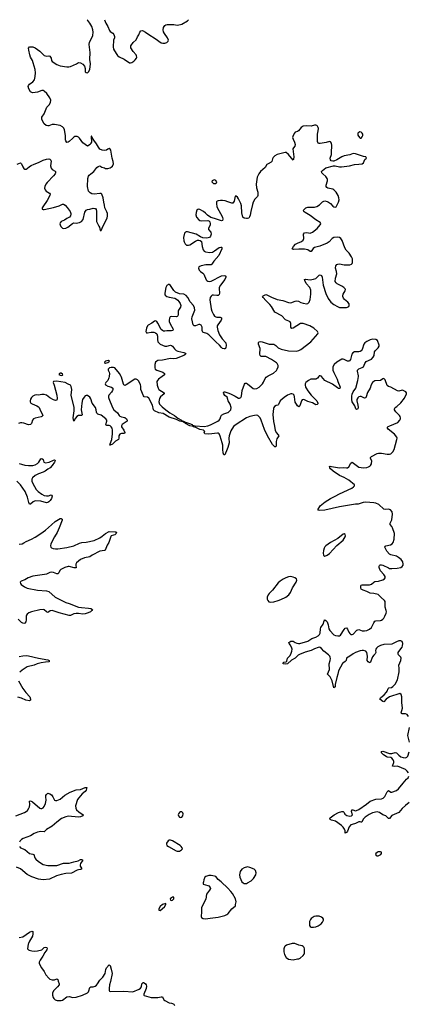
# Model space of a CAD drawing. Header units: inches. Extents: x 1954800 to 2060275, y 904969 to 1016298.
# Tile 61 of 77: x 2006338 to 2013179, y 998929 to 1016289. Entities that reach past the tile are written whole.
import ezdxf

# ---------------------------------------------------------------- set-up
doc = ezdxf.new("R2010")
doc.units = ezdxf.units.IN
doc.header["$MEASUREMENT"] = 0
for name, color, linetype in [('C0000', 7, 'Continuous'), ('C0001', 7, 'Continuous'), ('C0010', 7, 'Continuous'), ('C0011', 7, 'Continuous'), ('C0909', 7, 'Continuous'), ('C0919', 7, 'Continuous')]:
    doc.layers.add(name, color=color, linetype=linetype)

msp = doc.modelspace()

# ---------------------------------------------------------------- linework, layer by layer
at = {"layer": 'C0000', "color": 6}
for points, elevation in [([(2007910, 1010000), (2007907, 1009973), (2007890, 1009930), (2007855, 1009890), (2007845, 1009870), (2007850, 1009850), (2007892, 1009830), (2007952, 1009812), (2007976, 1009790), (2007979, 1009770), (2007973, 1009750), (2007956, 1009724), (2007907, 1009670), (2007899, 1009650), (2007898, 1009630), (2007904, 1009610), (2007971, 1009450), (2007995, 1009410), (2008058, 1009358), (2008089, 1009310), (2008101, 1009301), (2008130, 1009287), (2008190, 1009273), (2008219, 1009250), (2008232, 1009230), (2008227, 1009210), (2008141, 1009150), (2008128, 1009130), (2008130, 1009110), (2008171, 1009050), (2008191, 1009010), (2008184, 1008996), (2008169, 1008991), (2008130, 1008992), (2008110, 1008986), (2008101, 1008979), (2008084, 1008950), (2008083, 1008910), (2008076, 1008890), (2008025, 1008855), (2007970, 1008806), (2007930, 1008787), (2007927, 1008790), (2007930, 1008810), (2007958, 1008890), (2007973, 1008990), (2007973, 1009050), (2007963, 1009090), (2007950, 1009113), (2007930, 1009131), (2007910, 1009136), (2007874, 1009134), (2007861, 1009141), (2007855, 1009150), (2007874, 1009210), (2007871, 1009230), (2007856, 1009250), (2007770, 1009315), (2007715, 1009335), (2007696, 1009350), (2007688, 1009368), (2007682, 1009410), (2007670, 1009450), (2007616, 1009530), (2007590, 1009602), (2007570, 1009632), (2007530, 1009662), (2007510, 1009666), (2007490, 1009658), (2007470, 1009635), (2007446, 1009590), (2007429, 1009530), (2007421, 1009410), (2007437, 1009323), (2007431, 1009309), (2007370, 1009308), (2007346, 1009294), (2007319, 1009261), (2007290, 1009212), (2007279, 1009270), (2007294, 1009390), (2007294, 1009450), (2007246, 1009670), (2007253, 1009770), (2007243, 1009823), (2007230, 1009844), (2007190, 1009860), (2007139, 1009890), (2006987, 1009913), (2006933, 1009910), (2006929, 1009891), (2006945, 1009845), (2006990, 1009670), (2006997, 1009610), (2006990, 1009583), (2006970, 1009575), (2006930, 1009587), (2006870, 1009623), (2006810, 1009667), (2006770, 1009680), (2006730, 1009683), (2006670, 1009671), (2006630, 1009675), (2006606, 1009670), (2006569, 1009650), (2006548, 1009630), (2006530, 1009600), (2006519, 1009570), (2006519, 1009550), (2006532, 1009530), (2006555, 1009515), (2006642, 1009482), (2006670, 1009464), (2006680, 1009450), (2006703, 1009390), (2006741, 1009330), (2006742, 1009310), (2006727, 1009293), (2006714, 1009286), (2006610, 1009262), (2006583, 1009250), (2006565, 1009230), (2006547, 1009170), (2006525, 1009150), (2006490, 1009147), (2006410, 1009177), (2006377, 1009183), (2006350, 1009183), (2006316, 1009170)], 400), ([(2010000, 1008747), (2009990, 1008715), (2009950, 1008619), (2009930, 1008617), (2009920, 1008650), (2009911, 1008711), (2009911, 1008790), (2009903, 1008830), (2009868, 1008948), (2009849, 1008989), (2009830, 1009001), (2009821, 1009001), (2009670, 1008983), (2009595, 1008990), (2009587, 1009010), (2009598, 1009030), (2009573, 1009050), (2009510, 1009061), (2009437, 1009097), (2009399, 1009110), (2009396, 1009116), (2009334, 1009130), (2009257, 1009170), (2009256, 1009176), (2009243, 1009183), (2009220, 1009190), (2009217, 1009197), (2009157, 1009210), (2009097, 1009237), (2008970, 1009283), (2008864, 1009344), (2008790, 1009360), (2008710, 1009390), (2008691, 1009411), (2008673, 1009490), (2008610, 1009618), (2008590, 1009636), (2008530, 1009641), (2008516, 1009656), (2008470, 1009770), (2008470, 1009830), (2008464, 1009850), (2008433, 1009913), (2008410, 1009942), (2008390, 1009952), (2008366, 1009950), (2008210, 1009849), (2008190, 1009841), (2008183, 1009843), (2008170, 1009850), (2008163, 1009863), (2008130, 1009988), (2008123, 1010000)], 400), ([(2008845, 1010000), (2008782, 1009950), (2008762, 1009930), (2008753, 1009910), (2008756, 1009844), (2008773, 1009790), (2008790, 1009768), (2008880, 1009710), (2008881, 1009690), (2008818, 1009642), (2008796, 1009610), (2008789, 1009550), (2008801, 1009510), (2008843, 1009463), (2008908, 1009408), (2008979, 1009359), (2009065, 1009310), (2009122, 1009262), (2009189, 1009230), (2009199, 1009219), (2009227, 1009210), (2009226, 1009206), (2009238, 1009198), (2009325, 1009170), (2009372, 1009150), (2009381, 1009141), (2009426, 1009126), (2009585, 1009115), (2009650, 1009128), (2009696, 1009144), (2009826, 1009210), (2009851, 1009230), (2009866, 1009250), (2009876, 1009290), (2009890, 1009316), (2009930, 1009341), (2010000, 1009362)], 400), ([(2010000, 1009593), (2009992, 1009632), (2009950, 1009663), (2009930, 1009690), (2009923, 1009710), (2009930, 1009730), (2009950, 1009727), (2010000, 1009709)], 400), ([(2006330, 1008467), (2006370, 1008450), (2006430, 1008436), (2006490, 1008428), (2006570, 1008427), (2006610, 1008438), (2006650, 1008462), (2006677, 1008490), (2006710, 1008546), (2006728, 1008552), (2006750, 1008532), (2006765, 1008485), (2006790, 1008473), (2006854, 1008486), (2006930, 1008524), (2006950, 1008528), (2006960, 1008520), (2006963, 1008510), (2006953, 1008490), (2006910, 1008427), (2006873, 1008387), (2006830, 1008364), (2006785, 1008330), (2006751, 1008310), (2006670, 1008281), (2006612, 1008250), (2006562, 1008210), (2006551, 1008190), (2006549, 1008170), (2006553, 1008150), (2006569, 1008109), (2006630, 1008005), (2006661, 1007970), (2006730, 1007922), (2006770, 1007901), (2006810, 1007894), (2006843, 1007897), (2006890, 1007911), (2006905, 1007905), (2006908, 1007890), (2006895, 1007850), (2006871, 1007810), (2006850, 1007787), (2006830, 1007774), (2006810, 1007773), (2006710, 1007799), (2006612, 1007808), (2006575, 1007790), (2006530, 1007745), (2006510, 1007749), (2006497, 1007777), (2006472, 1007872), (2006433, 1007970), (2006350, 1008090), (2006285, 1008150)], 400), ([(2006330, 1007040), (2006379, 1007050), (2006410, 1007064), (2006450, 1007090), (2006546, 1007130), (2006610, 1007164), (2006710, 1007230), (2006789, 1007291), (2006898, 1007382), (2006960, 1007440), (2007050, 1007492), (2007070, 1007494), (2007083, 1007483), (2007085, 1007466), (2007035, 1007330), (2006996, 1007250), (2006950, 1007173), (2006888, 1007050), (2006882, 1007010), (2006886, 1006990), (2006899, 1006979), (2006927, 1006967), (2006970, 1006958), (2007010, 1006957), (2007170, 1006983), (2007290, 1007013), (2007390, 1007062), (2007431, 1007071), (2007510, 1007080), (2007650, 1007109), (2007746, 1007154), (2007790, 1007182), (2007850, 1007232), (2007910, 1007265), (2008021, 1007261), (2008037, 1007257), (2008043, 1007250), (2008033, 1007230), (2008011, 1007209), (2007990, 1007199), (2007949, 1007191), (2007940, 1007180), (2007904, 1007070), (2007878, 1007022), (2007845, 1006935), (2007832, 1006928), (2007787, 1006927), (2007750, 1006917), (2007616, 1006850), (2007570, 1006817), (2007478, 1006802), (2007410, 1006771), (2007335, 1006710), (2007327, 1006690), (2007325, 1006670), (2007330, 1006627), (2007294, 1006626), (2007210, 1006650), (2007189, 1006649), (2007130, 1006631), (2007062, 1006598), (2007043, 1006577), (2007026, 1006534), (2007010, 1006519), (2006990, 1006521), (2006930, 1006544), (2006906, 1006546), (2006870, 1006541), (2006810, 1006515), (2006774, 1006506), (2006690, 1006498), (2006570, 1006476), (2006487, 1006450), (2006430, 1006416), (2006366, 1006390), (2006348, 1006370), (2006350, 1006350), (2006364, 1006330), (2006423, 1006290), (2006470, 1006269), (2006653, 1006233), (2006810, 1006217), (2006850, 1006205), (2006964, 1006110), (2007150, 1006014), (2007210, 1005997), (2007374, 1005934), (2007424, 1005924), (2007550, 1005916), (2007590, 1005908), (2007617, 1005890), (2007610, 1005870), (2007586, 1005850), (2007542, 1005830), (2007490, 1005814), (2007450, 1005809), (2007370, 1005819), (2007330, 1005819), (2007290, 1005811), (2007230, 1005785), (2007210, 1005783), (2007030, 1005833), (2006910, 1005874), (2006873, 1005867), (2006850, 1005849), (2006830, 1005840), (2006810, 1005850), (2006770, 1005883), (2006749, 1005889), (2006690, 1005884), (2006548, 1005850), (2006499, 1005830), (2006470, 1005810), (2006457, 1005790), (2006451, 1005770), (2006453, 1005707), (2006446, 1005674), (2006430, 1005650), (2006410, 1005641), (2006390, 1005647), (2006370, 1005661), (2006310, 1005718)], 400), ([(2006330, 1005061), (2006390, 1005075), (2006450, 1005078), (2006490, 1005074), (2006667, 1005030), (2006830, 1005001), (2006854, 1004990), (2006856, 1004970), (2006850, 1004965), (2006790, 1004963), (2006717, 1004950), (2006645, 1004930), (2006590, 1004906), (2006470, 1004878), (2006381, 1004819), (2006337, 1004783)], 400), ([(2006317, 1004630), (2006395, 1004495), (2006447, 1004427), (2006514, 1004350), (2006529, 1004310), (2006528, 1004292), (2006510, 1004282), (2006444, 1004290), (2006370, 1004325), (2006306, 1004346)], 400), ([(2006270, 1002253), (2006421, 1002310), (2006450, 1002326), (2006473, 1002347), (2006500, 1002390), (2006508, 1002412), (2006513, 1002450), (2006510, 1002510), (2006530, 1002514), (2006561, 1002501), (2006690, 1002388), (2006710, 1002383), (2006730, 1002384), (2006750, 1002394), (2006770, 1002416), (2006792, 1002468), (2006805, 1002530), (2006798, 1002590), (2006800, 1002610), (2006810, 1002630), (2006830, 1002650), (2006870, 1002641), (2006900, 1002620), (2006923, 1002590), (2006949, 1002529), (2006970, 1002520), (2006990, 1002522), (2007050, 1002547), (2007130, 1002617), (2007227, 1002670), (2007330, 1002709), (2007410, 1002719), (2007490, 1002752), (2007510, 1002754), (2007519, 1002750), (2007510, 1002706), (2007490, 1002682), (2007439, 1002641), (2007376, 1002570), (2007358, 1002542), (2007320, 1002430), (2007323, 1002390), (2007340, 1002360), (2007381, 1002321), (2007455, 1002270), (2007450, 1002250), (2007410, 1002236), (2007370, 1002230), (2007190, 1002245), (2007150, 1002236), (2007075, 1002205), (2006990, 1002143), (2006910, 1002071), (2006809, 1002010), (2006770, 1001971), (2006710, 1001977), (2006650, 1001965), (2006590, 1001939), (2006530, 1001901), (2006398, 1001850), (2006370, 1001834), (2006345, 1001810), (2006333, 1001790)], 400), ([(2006332, 1001710), (2006350, 1001690), (2006430, 1001658), (2006510, 1001590), (2006570, 1001578), (2006584, 1001570), (2006606, 1001510), (2006621, 1001490), (2006669, 1001449), (2006750, 1001396), (2006830, 1001379), (2006990, 1001375), (2007110, 1001417), (2007210, 1001420), (2007290, 1001443), (2007364, 1001456), (2007410, 1001480), (2007430, 1001484), (2007447, 1001470), (2007406, 1001414), (2007401, 1001390), (2007404, 1001364), (2007424, 1001330), (2007424, 1001310), (2007410, 1001303), (2007370, 1001302), (2007350, 1001297), (2007250, 1001241), (2007150, 1001236), (2007070, 1001219), (2006986, 1001194), (2006865, 1001135), (2006750, 1001121), (2006670, 1001135), (2006550, 1001175), (2006470, 1001217), (2006350, 1001316), (2006283, 1001350)], 400), ([(2010000, 1000975), (2009886, 1001090), (2009832, 1001130), (2009790, 1001180), (2009770, 1001190), (2009710, 1001201), (2009670, 1001199), (2009616, 1001184), (2009599, 1001170), (2009577, 1001123), (2009574, 1001090), (2009565, 1001070), (2009567, 1001050), (2009650, 1001026), (2009670, 1001016), (2009692, 1000990), (2009695, 1000970), (2009680, 1000940), (2009626, 1000870), (2009615, 1000785), (2009546, 1000650), (2009540, 1000630), (2009541, 1000550), (2009531, 1000490), (2009532, 1000470), (2009539, 1000459), (2009570, 1000442), (2009610, 1000438), (2009690, 1000449), (2009832, 1000468), (2009950, 1000497), (2009986, 1000514), (2010000, 1000524)], 500), ([(2006329, 1000109), (2006390, 1000120), (2006510, 1000199), (2006550, 1000216), (2006570, 1000211), (2006571, 1000171), (2006563, 1000130), (2006510, 1000043), (2006493, 1000000)], 400)]:
    msp.add_lwpolyline(points, dxfattribs=dict(at, elevation=elevation))
at = {"layer": 'C0000', "color": 6, "elevation": 500}
for points in [[(2009170, 1002323), (2009150, 1002313), (2009131, 1002290), (2009128, 1002270), (2009133, 1002250), (2009150, 1002231), (2009170, 1002223), (2009190, 1002226), (2009212, 1002250), (2009215, 1002290), (2009207, 1002307), (2009190, 1002321)], [(2008990, 1001825), (2008970, 1001821), (2008950, 1001810), (2008925, 1001770), (2008924, 1001750), (2008930, 1001729), (2008955, 1001710), (2009090, 1001637), (2009110, 1001629), (2009150, 1001628), (2009189, 1001650), (2009201, 1001670), (2009196, 1001690), (2009182, 1001710), (2009160, 1001730), (2009030, 1001813)], [(2009030, 1000818), (2009010, 1000809), (2008988, 1000790), (2008990, 1000766), (2009010, 1000759), (2009030, 1000765), (2009051, 1000790), (2009054, 1000810), (2009050, 1000817)], [(2008910, 1000706), (2008850, 1000690), (2008810, 1000655), (2008786, 1000610), (2008789, 1000589), (2008810, 1000583), (2008887, 1000650), (2008913, 1000690)]]:
    msp.add_lwpolyline(points, close=True, dxfattribs=at)
at = {"layer": 'C0001', "color": 6, "elevation": 400}
for points in [[(2006290, 1013739), (2006350, 1013766), (2006370, 1013750), (2006390, 1013695), (2006408, 1013668), (2006430, 1013653), (2006450, 1013653), (2006470, 1013664), (2006510, 1013700), (2006541, 1013719), (2006590, 1013742), (2006670, 1013769), (2006750, 1013810), (2006812, 1013832), (2006850, 1013836), (2006870, 1013830), (2006887, 1013810), (2006892, 1013792), (2006880, 1013710), (2006889, 1013670), (2006910, 1013650), (2006961, 1013621), (2006970, 1013610), (2006970, 1013590), (2006960, 1013570), (2006930, 1013535), (2006819, 1013421), (2006798, 1013390), (2006780, 1013350), (2006776, 1013316), (2006783, 1013290), (2006806, 1013266), (2006863, 1013230), (2006875, 1013210), (2006869, 1013190), (2006820, 1013100), (2006743, 1012990), (2006732, 1012970), (2006735, 1012950), (2006750, 1012944), (2006770, 1012945), (2006930, 1012977), (2007031, 1013009), (2007090, 1013035), (2007110, 1013034), (2007137, 1013017), (2007176, 1012976), (2007224, 1012910), (2007240, 1012870), (2007240, 1012860), (2007231, 1012830), (2007212, 1012808), (2007170, 1012785), (2007128, 1012752), (2007070, 1012728), (2007050, 1012710), (2007045, 1012690), (2007047, 1012670), (2007061, 1012641), (2007090, 1012611), (2007110, 1012605), (2007150, 1012613), (2007184, 1012630), (2007266, 1012694), (2007290, 1012705), (2007330, 1012704), (2007390, 1012713), (2007425, 1012730), (2007452, 1012768), (2007487, 1012893), (2007510, 1012930), (2007530, 1012942), (2007572, 1012948), (2007630, 1012967), (2007662, 1012962), (2007670, 1012958), (2007681, 1012941), (2007691, 1012911), (2007688, 1012752), (2007692, 1012732), (2007728, 1012648), (2007741, 1012630), (2007754, 1012574), (2007770, 1012572), (2007806, 1012654), (2007875, 1012790), (2007884, 1012830), (2007881, 1012870), (2007870, 1012901), (2007834, 1012970), (2007830, 1013018), (2007816, 1013070), (2007809, 1013150), (2007786, 1013210), (2007770, 1013224), (2007750, 1013227), (2007650, 1013215), (2007610, 1013220), (2007576, 1013236), (2007548, 1013268), (2007530, 1013350), (2007539, 1013490), (2007548, 1013530), (2007562, 1013550), (2007590, 1013574), (2007644, 1013610), (2007696, 1013684), (2007718, 1013702), (2007750, 1013712), (2007782, 1013690), (2007830, 1013676), (2007850, 1013665), (2007870, 1013665), (2007890, 1013666), (2007930, 1013678), (2007950, 1013687), (2007970, 1013704), (2007987, 1013750), (2007985, 1013790), (2007966, 1013846), (2007941, 1013990), (2007930, 1014009), (2007910, 1014017), (2007890, 1014009), (2007865, 1013990), (2007837, 1013983), (2007790, 1013987), (2007750, 1014005), (2007722, 1014042), (2007690, 1014101), (2007642, 1014162), (2007615, 1014210), (2007610, 1014238), (2007602, 1014238), (2007594, 1014230), (2007599, 1014130), (2007591, 1014110), (2007576, 1014090), (2007530, 1014058), (2007450, 1014116), (2007390, 1014200), (2007370, 1014219), (2007350, 1014228), (2007310, 1014227), (2007290, 1014218), (2007270, 1014203), (2007210, 1014141), (2007190, 1014127), (2007170, 1014125), (2007152, 1014152), (2007146, 1014170), (2007142, 1014250), (2007129, 1014349), (2007116, 1014376), (2007090, 1014400), (2007050, 1014422), (2006950, 1014441), (2006910, 1014439), (2006850, 1014416), (2006830, 1014416), (2006804, 1014424), (2006770, 1014455), (2006728, 1014530), (2006725, 1014550), (2006728, 1014570), (2006771, 1014629), (2006815, 1014745), (2006855, 1014790), (2006880, 1014830), (2006886, 1014870), (2006870, 1014910), (2006815, 1014990), (2006770, 1015030), (2006750, 1015039), (2006730, 1015041), (2006650, 1015010), (2006570, 1014999), (2006550, 1015005), (2006530, 1015019), (2006496, 1015070), (2006487, 1015110), (2006491, 1015130), (2006508, 1015150), (2006570, 1015192), (2006596, 1015230), (2006611, 1015290), (2006613, 1015350), (2006607, 1015410), (2006577, 1015530), (2006563, 1015570), (2006530, 1015630), (2006516, 1015670), (2006496, 1015750), (2006495, 1015785), (2006510, 1015810), (2006527, 1015813), (2006570, 1015808), (2006610, 1015790), (2006690, 1015733), (2006750, 1015673), (2006770, 1015659), (2006810, 1015648), (2006850, 1015650), (2006870, 1015645), (2006889, 1015610), (2006896, 1015570), (2006910, 1015550), (2006990, 1015499), (2007050, 1015476), (2007170, 1015457), (2007202, 1015458), (2007234, 1015466), (2007335, 1015510), (2007370, 1015536), (2007410, 1015531), (2007450, 1015503), (2007479, 1015470), (2007491, 1015431), (2007488, 1015390), (2007491, 1015370), (2007510, 1015355), (2007530, 1015351), (2007550, 1015367), (2007571, 1015410), (2007585, 1015510), (2007574, 1015590), (2007579, 1015710), (2007560, 1015850), (2007569, 1015890), (2007604, 1015956), (2007626, 1016010), (2007631, 1016069), (2007626, 1016110), (2007605, 1016170), (2007572, 1016230), (2007535, 1016275), (2007528, 1016287)], [(2007832, 1016288), (2007852, 1016230), (2007889, 1016170), (2007916, 1016096), (2007930, 1016080), (2007979, 1016050), (2007993, 1016030), (2008005, 1015990), (2008004, 1015970), (2007989, 1015930), (2007981, 1015810), (2007990, 1015770), (2008033, 1015693), (2008060, 1015660), (2008090, 1015635), (2008175, 1015595), (2008270, 1015530), (2008290, 1015529), (2008310, 1015533), (2008344, 1015556), (2008370, 1015580), (2008392, 1015610), (2008398, 1015630), (2008396, 1015650), (2008387, 1015670), (2008335, 1015730), (2008297, 1015790), (2008292, 1015810), (2008296, 1015830), (2008336, 1015884), (2008386, 1015934), (2008411, 1015989), (2008437, 1016023), (2008454, 1016070), (2008470, 1016092), (2008497, 1016097), (2008550, 1016070), (2008610, 1016025), (2008720, 1015960), (2008830, 1015883), (2008855, 1015875), (2008890, 1015876), (2008930, 1015889), (2008942, 1015898), (2008954, 1015910), (2008958, 1015930), (2008942, 1015970), (2008884, 1016044), (2008872, 1016072), (2008866, 1016110), (2008870, 1016150), (2008890, 1016187), (2008910, 1016199), (2008935, 1016205), (2009050, 1016203), (2009110, 1016195), (2009170, 1016202), (2009193, 1016210), (2009293, 1016267), (2009311, 1016289), (2009312, 1016289)], [(2010000, 1013079), (2009955, 1013095), (2009910, 1013102), (2009870, 1013102), (2009830, 1013096), (2009813, 1013087), (2009805, 1013075), (2009801, 1013050), (2009810, 1012990), (2009907, 1012810), (2009916, 1012770), (2009907, 1012750), (2009890, 1012745), (2009870, 1012747), (2009770, 1012784), (2009701, 1012801), (2009643, 1012843), (2009610, 1012879), (2009572, 1012910), (2009510, 1012942), (2009490, 1012947), (2009476, 1012944), (2009457, 1012930), (2009442, 1012890), (2009439, 1012850), (2009452, 1012810), (2009490, 1012763), (2009510, 1012750), (2009530, 1012745), (2009649, 1012749), (2009670, 1012740), (2009683, 1012723), (2009689, 1012690), (2009688, 1012670), (2009664, 1012610), (2009663, 1012590), (2009701, 1012541), (2009710, 1012510), (2009697, 1012470), (2009677, 1012450), (2009630, 1012437), (2009562, 1012442), (2009520, 1012460), (2009446, 1012510), (2009290, 1012546), (2009270, 1012549), (2009255, 1012545), (2009237, 1012523), (2009223, 1012450), (2009226, 1012390), (2009232, 1012370), (2009250, 1012338), (2009275, 1012315), (2009290, 1012311), (2009310, 1012313), (2009330, 1012320), (2009430, 1012383), (2009470, 1012401), (2009490, 1012404), (2009517, 1012397), (2009536, 1012376), (2009552, 1012290), (2009568, 1012230), (2009587, 1012207), (2009610, 1012195), (2009685, 1012185), (2009730, 1012190), (2009770, 1012211), (2009850, 1012270), (2009877, 1012277), (2009890, 1012276), (2009898, 1012270), (2009897, 1012250), (2009841, 1012130), (2009758, 1012030), (2009722, 1011978), (2009710, 1011969), (2009690, 1011965), (2009616, 1011964), (2009534, 1011950), (2009490, 1011931), (2009485, 1011910), (2009489, 1011890), (2009499, 1011870), (2009518, 1011850), (2009561, 1011821), (2009580, 1011800), (2009623, 1011703), (2009630, 1011690), (2009650, 1011676), (2009672, 1011672), (2009710, 1011681), (2009891, 1011771), (2009950, 1011780), (2009967, 1011770), (2009967, 1011750), (2009948, 1011710), (2009874, 1011610), (2009852, 1011570), (2009849, 1011550), (2009856, 1011470), (2009850, 1011443), (2009830, 1011424), (2009810, 1011424), (2009750, 1011435), (2009728, 1011430), (2009706, 1011414), (2009690, 1011390), (2009685, 1011350), (2009707, 1011190), (2009719, 1011150), (2009749, 1011089), (2009770, 1011064), (2009790, 1011053), (2009810, 1011047), (2009866, 1011046), (2009889, 1011030), (2009889, 1011010), (2009882, 1010990), (2009824, 1010910), (2009816, 1010890), (2009814, 1010870), (2009828, 1010810), (2009858, 1010730), (2009904, 1010664), (2009968, 1010590), (2009973, 1010547), (2009969, 1010511), (2009959, 1010490), (2009950, 1010484), (2009937, 1010483), (2009910, 1010491), (2009890, 1010507), (2009853, 1010550), (2009790, 1010609), (2009670, 1010734), (2009630, 1010758), (2009572, 1010772), (2009561, 1010781), (2009555, 1010790), (2009551, 1010810), (2009550, 1010870), (2009530, 1010905), (2009510, 1010916), (2009490, 1010915), (2009430, 1010894), (2009410, 1010893), (2009390, 1010908), (2009367, 1011013), (2009372, 1011050), (2009420, 1011170), (2009417, 1011210), (2009400, 1011250), (2009337, 1011317), (2009299, 1011390), (2009270, 1011425), (2009230, 1011447), (2009150, 1011457), (2009083, 1011483), (2009050, 1011512), (2008990, 1011601), (2008970, 1011618), (2008950, 1011620), (2008938, 1011610), (2008930, 1011603), (2008913, 1011570), (2008894, 1011470), (2008892, 1011450), (2008898, 1011430), (2008930, 1011410), (2008970, 1011395), (2009070, 1011377), (2009101, 1011361), (2009124, 1011344), (2009142, 1011322), (2009164, 1011284), (2009175, 1011250), (2009170, 1011223), (2009131, 1011170), (2009125, 1011155), (2009125, 1011090), (2009120, 1011070), (2009110, 1011057), (2009090, 1011048), (2009004, 1011056), (2008989, 1011051), (2008972, 1011028), (2008967, 1010993), (2008970, 1010966), (2008984, 1010924), (2009037, 1010830), (2009031, 1010810), (2009010, 1010804), (2008930, 1010806), (2008890, 1010800), (2008870, 1010800), (2008850, 1010807), (2008829, 1010829), (2008770, 1010940), (2008750, 1010967), (2008730, 1010980), (2008710, 1010975), (2008662, 1010938), (2008599, 1010901), (2008588, 1010890), (2008570, 1010850), (2008560, 1010790), (2008570, 1010770), (2008588, 1010768), (2008650, 1010777), (2008698, 1010778), (2008730, 1010770), (2008750, 1010751), (2008765, 1010710), (2008765, 1010650), (2008772, 1010612), (2008786, 1010590), (2008811, 1010571), (2008850, 1010549), (2008890, 1010535), (2008930, 1010535), (2008990, 1010549), (2009010, 1010546), (2009030, 1010530), (2009063, 1010483), (2009090, 1010457), (2009122, 1010442), (2009230, 1010421), (2009250, 1010410), (2009260, 1010390), (2009230, 1010367), (2009090, 1010313), (2009050, 1010308), (2008990, 1010314), (2008850, 1010286), (2008770, 1010278), (2008749, 1010270), (2008731, 1010249), (2008716, 1010210), (2008714, 1010190), (2008716, 1010150), (2008724, 1010130), (2008750, 1010107), (2008856, 1010076), (2008885, 1010050), (2008884, 1010030), (2008845, 1010000)], [(2008123, 1010000), (2008094, 1010050), (2008010, 1010149), (2007990, 1010155), (2007950, 1010156), (2007921, 1010150), (2007895, 1010130), (2007896, 1010110), (2007914, 1010074), (2007918, 1010050), (2007910, 1010000)]]:
    msp.add_lwpolyline(points, dxfattribs=at)
for points in [[(2009770, 1013463), (2009750, 1013462), (2009726, 1013450), (2009718, 1013430), (2009735, 1013410), (2009750, 1013403), (2009790, 1013403), (2009802, 1013410), (2009808, 1013430), (2009790, 1013455)], [(2007898, 1010278), (2007870, 1010275), (2007850, 1010270), (2007828, 1010250), (2007836, 1010236), (2007850, 1010231), (2007890, 1010247), (2007916, 1010270)], [(2007070, 1010058), (2007050, 1010057), (2007038, 1010050), (2007029, 1010031), (2007050, 1010019), (2007070, 1010015), (2007090, 1010022), (2007095, 1010030), (2007090, 1010042)]]:
    msp.add_lwpolyline(points, close=True, dxfattribs=at)
at = {"layer": 'C0010', "color": 6}
for points, elevation in [([(2010000, 1009709), (2010050, 1009691), (2010130, 1009654), (2010190, 1009616), (2010210, 1009615), (2010232, 1009628), (2010244, 1009650), (2010254, 1009750), (2010296, 1009864), (2010310, 1009880), (2010330, 1009879), (2010350, 1009868), (2010413, 1009813), (2010450, 1009788), (2010470, 1009782), (2010510, 1009786), (2010551, 1009810), (2010610, 1009869), (2010630, 1009899), (2010659, 1009961), (2010676, 1009984), (2010696, 1010000)], 400), ([(2011604, 1010000), (2011582, 1009970), (2011565, 1009955), (2011550, 1009949), (2011490, 1009953), (2011466, 1009950), (2011424, 1009930), (2011374, 1009890), (2011364, 1009870), (2011361, 1009850), (2011370, 1009810), (2011380, 1009790), (2011410, 1009744), (2011468, 1009670), (2011513, 1009630), (2011569, 1009570), (2011588, 1009530), (2011586, 1009514), (2011576, 1009504), (2011550, 1009499), (2011491, 1009531), (2011410, 1009556), (2011350, 1009585), (2011329, 1009591), (2011310, 1009585), (2011298, 1009570), (2011270, 1009481), (2011250, 1009465), (2011230, 1009479), (2011208, 1009508), (2011190, 1009544), (2011177, 1009637), (2011167, 1009667), (2011150, 1009686), (2011130, 1009692), (2011111, 1009691), (2011050, 1009669), (2010993, 1009630), (2010924, 1009570), (2010896, 1009504), (2010885, 1009495), (2010850, 1009486), (2010824, 1009470), (2010811, 1009450), (2010807, 1009433), (2010794, 1009330), (2010806, 1009206), (2010820, 1009150), (2010834, 1009050), (2010853, 1009013), (2010890, 1008970), (2010900, 1008950), (2010863, 1008897), (2010855, 1008850), (2010852, 1008770), (2010840, 1008760), (2010830, 1008757), (2010790, 1008798), (2010699, 1008950), (2010650, 1009063), (2010590, 1009230), (2010570, 1009268), (2010550, 1009295), (2010530, 1009309), (2010510, 1009314), (2010472, 1009312), (2010390, 1009295), (2010330, 1009269), (2010147, 1009153), (2010104, 1009116), (2010057, 1009043), (2010027, 1008953), (2010019, 1008910), (2010026, 1008830), (2010000, 1008747)], 400), ([(2013181, 1004001), (2013157, 1004037), (2013130, 1004051), (2013070, 1004052), (2013059, 1004059), (2013054, 1004070), (2013075, 1004150), (2013064, 1004250), (2013064, 1004350), (2013053, 1004393), (2013030, 1004408), (2012850, 1004350), (2012789, 1004311), (2012750, 1004263), (2012730, 1004266), (2012681, 1004310), (2012688, 1004330), (2012754, 1004386), (2012796, 1004430), (2012808, 1004450), (2012822, 1004498), (2012834, 1004506), (2012885, 1004515), (2012909, 1004531), (2012946, 1004574), (2012990, 1004650), (2013018, 1004790), (2013019, 1004850), (2013011, 1004910), (2013046, 1004990), (2013053, 1005030), (2013050, 1005050), (2013008, 1005088), (2012999, 1005110), (2013003, 1005130), (2013013, 1005150), (2013070, 1005228), (2013078, 1005250), (2013084, 1005290), (2013070, 1005324), (2013050, 1005335), (2013010, 1005336), (2012970, 1005321), (2012890, 1005277), (2012750, 1005270), (2012690, 1005254), (2012645, 1005230), (2012619, 1005210), (2012605, 1005190), (2012602, 1005170), (2012606, 1005130), (2012595, 1005110), (2012570, 1005086), (2012547, 1005053), (2012510, 1004950), (2012490, 1004954), (2012470, 1004968), (2012457, 1004990), (2012463, 1005070), (2012450, 1005130), (2012430, 1005153), (2012390, 1005167), (2012370, 1005169), (2012330, 1005162), (2012250, 1005134), (2012210, 1005111), (2012150, 1005066), (2012089, 1005031), (2012084, 1004990), (2012068, 1004972), (2012042, 1004958), (2012021, 1004939), (2011952, 1004810), (2011939, 1004750), (2011919, 1004690), (2011894, 1004570), (2011890, 1004524), (2011870, 1004509), (2011837, 1004630), (2011822, 1004670), (2011802, 1004702), (2011759, 1004750), (2011792, 1004830), (2011786, 1004930), (2011805, 1004990), (2011808, 1005028), (2011805, 1005050), (2011795, 1005070), (2011776, 1005090), (2011693, 1005153), (2011650, 1005203), (2011630, 1005219), (2011610, 1005225), (2011590, 1005222), (2011530, 1005198), (2011470, 1005165), (2011363, 1005137), (2011262, 1005098), (2011238, 1005082), (2011190, 1005034), (2011123, 1004997), (2011050, 1004935), (2011010, 1004926), (2010977, 1004930), (2010979, 1004950), (2010990, 1004962), (2011030, 1004970), (2011040, 1004980), (2011053, 1005030), (2011099, 1005081), (2011118, 1005122), (2011130, 1005157), (2011135, 1005190), (2011131, 1005211), (2011104, 1005264), (2011082, 1005290), (2011075, 1005310), (2011109, 1005330), (2011134, 1005334), (2011151, 1005331), (2011186, 1005306), (2011215, 1005295), (2011248, 1005288), (2011270, 1005289), (2011410, 1005331), (2011481, 1005379), (2011550, 1005404), (2011590, 1005426), (2011616, 1005450), (2011627, 1005470), (2011636, 1005550), (2011642, 1005570), (2011683, 1005630), (2011698, 1005690), (2011710, 1005710), (2011730, 1005698), (2011752, 1005670), (2011770, 1005622), (2011781, 1005550), (2011800, 1005520), (2011870, 1005444), (2011896, 1005430), (2011937, 1005423), (2011970, 1005427), (2011984, 1005436), (2012050, 1005538), (2012070, 1005560), (2012090, 1005567), (2012110, 1005542), (2012130, 1005488), (2012150, 1005464), (2012170, 1005450), (2012190, 1005448), (2012210, 1005457), (2012276, 1005524), (2012310, 1005538), (2012370, 1005514), (2012410, 1005514), (2012450, 1005521), (2012496, 1005544), (2012529, 1005571), (2012545, 1005595), (2012570, 1005656), (2012590, 1005682), (2012610, 1005690), (2012690, 1005697), (2012710, 1005704), (2012730, 1005717), (2012750, 1005740), (2012767, 1005770), (2012790, 1005823), (2012794, 1005846), (2012792, 1005870), (2012773, 1005930), (2012772, 1006030), (2012762, 1006050), (2012701, 1006101), (2012650, 1006154), (2012572, 1006172), (2012510, 1006179), (2012450, 1006210), (2012382, 1006230), (2012362, 1006242), (2012350, 1006250), (2012342, 1006270), (2012344, 1006310), (2012350, 1006319), (2012370, 1006323), (2012497, 1006323), (2012530, 1006339), (2012570, 1006372), (2012590, 1006383), (2012652, 1006390), (2012730, 1006415), (2012759, 1006430), (2012774, 1006450), (2012772, 1006470), (2012746, 1006510), (2012692, 1006570), (2012672, 1006610), (2012666, 1006630), (2012667, 1006653), (2012674, 1006666), (2012685, 1006675), (2012710, 1006675), (2012730, 1006669), (2012830, 1006622), (2012850, 1006615), (2012890, 1006611), (2012982, 1006618), (2013046, 1006630), (2013073, 1006647), (2013088, 1006672), (2013091, 1006690), (2013081, 1006730), (2013055, 1006770), (2013008, 1006808), (2012970, 1006829), (2012874, 1006854), (2012847, 1006867), (2012801, 1006921), (2012766, 1006990), (2012772, 1007008), (2012785, 1007015), (2012868, 1007032), (2012895, 1007045), (2012915, 1007070), (2012932, 1007130), (2012936, 1007230), (2012903, 1007330), (2012891, 1007351), (2012860, 1007390), (2012858, 1007410), (2012892, 1007470), (2012899, 1007570), (2012893, 1007613), (2012866, 1007646), (2012830, 1007660), (2012770, 1007654), (2012750, 1007660), (2012660, 1007740), (2012610, 1007765), (2012570, 1007773), (2012430, 1007784), (2012384, 1007776), (2012294, 1007746), (2012250, 1007745), (2011970, 1007703), (2011710, 1007639), (2011618, 1007638), (2011590, 1007644), (2011584, 1007650), (2011630, 1007720), (2011713, 1007790), (2011812, 1007850), (2011890, 1007886), (2011970, 1007931), (2012184, 1008030), (2012216, 1008050), (2012233, 1008070), (2012230, 1008090), (2012130, 1008170), (2012050, 1008219), (2011970, 1008253), (2011856, 1008330), (2011810, 1008370), (2011796, 1008390), (2011790, 1008410), (2011805, 1008415), (2011830, 1008414), (2011970, 1008386), (2012030, 1008392), (2012094, 1008386), (2012110, 1008390), (2012134, 1008406), (2012170, 1008470), (2012190, 1008485), (2012310, 1008398), (2012390, 1008389), (2012450, 1008395), (2012476, 1008404), (2012501, 1008419), (2012513, 1008430), (2012530, 1008461), (2012535, 1008510), (2012516, 1008550), (2012516, 1008570), (2012532, 1008590), (2012630, 1008640), (2012655, 1008645), (2012710, 1008645), (2012810, 1008626), (2012850, 1008627), (2012870, 1008637), (2012907, 1008670), (2012929, 1008711), (2012979, 1008890), (2012983, 1008910), (2012979, 1008930), (2012939, 1008979), (2012826, 1009070), (2012814, 1009090), (2012816, 1009104), (2012825, 1009115), (2012852, 1009130), (2012993, 1009187), (2013032, 1009230), (2013041, 1009250), (2013043, 1009270), (2013039, 1009290), (2013027, 1009310), (2012957, 1009377), (2012938, 1009410), (2012935, 1009430), (2012949, 1009450), (2012978, 1009470), (2013045, 1009535), (2013110, 1009616), (2013150, 1009690), (2013148, 1009710), (2013133, 1009730), (2013090, 1009754), (2013070, 1009758), (2013010, 1009741), (2012990, 1009745), (2012870, 1009808), (2012830, 1009819), (2012810, 1009840), (2012770, 1009938), (2012750, 1009960), (2012730, 1009958), (2012690, 1009930), (2012590, 1009919), (2012570, 1009910), (2012550, 1009891), (2012527, 1009853), (2012507, 1009790), (2012463, 1009717), (2012440, 1009640), (2012430, 1009623), (2012410, 1009618), (2012350, 1009643), (2012330, 1009643), (2012310, 1009637), (2012290, 1009622), (2012274, 1009590), (2012273, 1009570), (2012292, 1009490), (2012295, 1009450), (2012290, 1009430), (2012270, 1009416), (2012255, 1009430), (2012238, 1009478), (2012192, 1009550), (2012183, 1009590), (2012183, 1009650), (2012191, 1009689), (2012210, 1009726), (2012254, 1009790), (2012290, 1009930), (2012301, 1010000)], 400), ([(2011902, 1010000), (2011927, 1009950), (2011937, 1009910), (2011977, 1009810), (2011973, 1009787), (2011951, 1009789), (2011930, 1009799), (2011845, 1009865), (2011710, 1009928), (2011652, 1010000)], 400), ([(2010000, 1009362), (2010010, 1009366), (2010040, 1009390), (2010054, 1009410), (2010058, 1009450), (2010041, 1009510), (2010005, 1009570), (2010000, 1009593)], 400), ([(2013203, 1003550), (2013173, 1003670), (2013199, 1003810)], 400), ([(2013183, 1003010), (2013161, 1003041), (2013130, 1003067), (2012990, 1003125), (2012930, 1003120), (2012905, 1003125), (2012902, 1003130), (2012906, 1003146), (2012924, 1003190), (2012922, 1003210), (2012910, 1003242), (2012892, 1003270), (2012870, 1003282), (2012810, 1003288), (2012790, 1003297), (2012743, 1003330), (2012703, 1003370), (2012711, 1003389), (2012730, 1003392), (2012850, 1003353), (2012890, 1003354), (2012950, 1003369), (2012970, 1003360), (2013010, 1003319), (2013050, 1003290), (2013090, 1003278), (2013130, 1003275), (2013156, 1003284), (2013174, 1003306), (2013197, 1003383)], 400), ([(2013195, 1002485), (2013130, 1002434), (2013070, 1002379), (2013012, 1002308), (2012890, 1002258), (2012850, 1002205), (2012830, 1002203), (2012785, 1002250), (2012730, 1002272), (2012670, 1002313), (2012630, 1002322), (2012550, 1002303), (2012490, 1002277), (2012420, 1002230), (2012387, 1002193), (2012370, 1002151), (2012359, 1002141), (2012350, 1002139), (2012330, 1002146), (2012310, 1002146), (2012250, 1002117), (2012190, 1002102), (2012168, 1002092), (2012141, 1002059), (2012110, 1001983), (2012090, 1001958), (2012070, 1001949), (2012066, 1001990), (2012058, 1002018), (2012032, 1002052), (2012002, 1002082), (2011900, 1002160), (2011830, 1002176), (2011802, 1002190), (2011798, 1002210), (2011804, 1002216), (2011853, 1002250), (2011873, 1002270), (2011952, 1002310), (2012010, 1002327), (2012030, 1002326), (2012050, 1002309), (2012064, 1002284), (2012100, 1002260), (2012150, 1002245), (2012181, 1002250), (2012195, 1002270), (2012182, 1002330), (2012184, 1002356), (2012203, 1002357), (2012250, 1002343), (2012270, 1002345), (2012310, 1002366), (2012444, 1002456), (2012510, 1002511), (2012610, 1002544), (2012706, 1002554), (2012736, 1002564), (2012769, 1002591), (2012810, 1002673), (2012830, 1002698), (2012870, 1002672), (2012890, 1002667), (2012970, 1002699), (2013006, 1002730), (2013089, 1002831), (2013150, 1002898), (2013179, 1002921), (2013189, 1002951)], 400), ([(2010000, 1000524), (2010010, 1000532), (2010070, 1000611), (2010135, 1000665), (2010135, 1000690), (2010146, 1000734), (2010136, 1000790), (2010083, 1000883), (2010057, 1000917), (2010000, 1000975)], 500), ([(2011174, 1000000), (2011150, 1000004), (2011137, 1000000)], 500)]:
    msp.add_lwpolyline(points, dxfattribs=dict(at, elevation=elevation))
at = {"layer": 'C0010', "color": 6, "elevation": 500}
for points in [[(2012050, 1007222), (2012030, 1007216), (2011938, 1007142), (2011809, 1007070), (2011730, 1007014), (2011710, 1006993), (2011698, 1006970), (2011689, 1006931), (2011683, 1006883), (2011687, 1006850), (2011690, 1006844), (2011710, 1006833), (2011750, 1006849), (2011790, 1006878), (2011921, 1007019), (2012030, 1007115), (2012065, 1007170), (2012073, 1007190), (2012070, 1007214)], [(2011110, 1006470), (2011070, 1006465), (2011026, 1006450), (2010975, 1006425), (2010922, 1006390), (2010890, 1006360), (2010790, 1006233), (2010729, 1006171), (2010713, 1006150), (2010694, 1006110), (2010696, 1006070), (2010704, 1006050), (2010726, 1006026), (2010757, 1006017), (2010810, 1006027), (2010890, 1006047), (2010936, 1006064), (2011022, 1006110), (2011074, 1006150), (2011104, 1006190), (2011142, 1006270), (2011206, 1006370), (2011216, 1006410), (2011208, 1006430), (2011184, 1006450), (2011150, 1006463)], [(2012690, 1001619), (2012650, 1001615), (2012630, 1001608), (2012610, 1001590), (2012604, 1001570), (2012613, 1001553), (2012628, 1001548), (2012650, 1001549), (2012694, 1001570), (2012708, 1001590), (2012705, 1001610)], [(2010350, 1001351), (2010290, 1001337), (2010249, 1001310), (2010220, 1001270), (2010208, 1001210), (2010213, 1001173), (2010231, 1001130), (2010251, 1001091), (2010270, 1001070), (2010290, 1001061), (2010310, 1001057), (2010330, 1001060), (2010350, 1001069), (2010410, 1001108), (2010455, 1001150), (2010494, 1001210), (2010502, 1001250), (2010490, 1001286), (2010465, 1001310), (2010390, 1001344)], [(2011554, 1000486), (2011523, 1000477), (2011470, 1000442), (2011455, 1000425), (2011441, 1000390), (2011437, 1000350), (2011441, 1000321), (2011450, 1000303), (2011470, 1000290), (2011510, 1000287), (2011550, 1000295), (2011590, 1000310), (2011647, 1000350), (2011670, 1000377), (2011684, 1000410), (2011685, 1000430), (2011675, 1000450), (2011650, 1000467), (2011610, 1000481)]]:
    msp.add_lwpolyline(points, close=True, dxfattribs=at)
at = {"layer": 'C0011', "color": 6, "elevation": 400}
for points in [[(2010696, 1010000), (2010710, 1010011), (2010806, 1010054), (2010856, 1010104), (2010873, 1010127), (2010891, 1010169), (2010889, 1010190), (2010872, 1010230), (2010860, 1010240), (2010770, 1010296), (2010670, 1010349), (2010650, 1010353), (2010590, 1010352), (2010571, 1010370), (2010567, 1010390), (2010571, 1010490), (2010544, 1010570), (2010540, 1010590), (2010545, 1010610), (2010570, 1010617), (2010609, 1010611), (2010730, 1010566), (2010810, 1010568), (2010847, 1010547), (2010890, 1010504), (2010941, 1010481), (2011070, 1010451), (2011210, 1010446), (2011250, 1010455), (2011290, 1010474), (2011465, 1010610), (2011587, 1010750), (2011591, 1010770), (2011582, 1010790), (2011515, 1010850), (2011446, 1010890), (2011330, 1010933), (2011310, 1010935), (2011281, 1010930), (2011150, 1010848), (2011130, 1010845), (2011120, 1010850), (2011113, 1010870), (2011113, 1010930), (2011099, 1010959), (2011090, 1010970), (2011076, 1010976), (2011015, 1010995), (2010951, 1011070), (2010830, 1011135), (2010772, 1011232), (2010739, 1011270), (2010670, 1011336), (2010624, 1011390), (2010613, 1011410), (2010622, 1011418), (2010670, 1011442), (2010690, 1011440), (2010770, 1011394), (2010870, 1011357), (2010970, 1011340), (2011070, 1011301), (2011110, 1011298), (2011190, 1011328), (2011210, 1011330), (2011245, 1011325), (2011290, 1011303), (2011331, 1011291), (2011390, 1011282), (2011410, 1011287), (2011432, 1011308), (2011450, 1011354), (2011462, 1011450), (2011461, 1011521), (2011443, 1011570), (2011380, 1011640), (2011355, 1011690), (2011350, 1011710), (2011370, 1011716), (2011450, 1011703), (2011510, 1011712), (2011550, 1011728), (2011610, 1011785), (2011630, 1011788), (2011650, 1011777), (2011664, 1011750), (2011680, 1011610), (2011730, 1011464), (2011771, 1011371), (2011815, 1011310), (2011870, 1011267), (2011933, 1011230), (2011970, 1011216), (2012090, 1011217), (2012110, 1011219), (2012135, 1011230), (2012141, 1011250), (2012137, 1011277), (2012113, 1011310), (2012055, 1011355), (2012039, 1011379), (2012026, 1011410), (2012025, 1011430), (2012031, 1011450), (2012068, 1011510), (2012071, 1011530), (2012065, 1011545), (2012042, 1011570), (2012010, 1011593), (2011927, 1011630), (2011907, 1011650), (2011893, 1011673), (2011896, 1011730), (2011922, 1011810), (2011917, 1011850), (2011897, 1011910), (2011906, 1011950), (2011920, 1011970), (2011939, 1011981), (2011970, 1011984), (2012053, 1011967), (2012130, 1011964), (2012151, 1011969), (2012179, 1011981), (2012190, 1011990), (2012197, 1012010), (2012194, 1012070), (2012181, 1012110), (2012138, 1012170), (2012087, 1012227), (2012064, 1012264), (2012014, 1012394), (2011992, 1012430), (2011966, 1012446), (2011930, 1012456), (2011870, 1012448), (2011838, 1012430), (2011787, 1012373), (2011753, 1012350), (2011622, 1012298), (2011529, 1012271), (2011507, 1012253), (2011470, 1012201), (2011450, 1012200), (2011410, 1012229), (2011350, 1012243), (2011250, 1012244), (2011156, 1012236), (2011141, 1012241), (2011134, 1012250), (2011158, 1012290), (2011196, 1012330), (2011230, 1012350), (2011301, 1012379), (2011330, 1012402), (2011342, 1012430), (2011332, 1012510), (2011350, 1012530), (2011390, 1012536), (2011450, 1012526), (2011490, 1012541), (2011574, 1012610), (2011627, 1012670), (2011638, 1012690), (2011636, 1012710), (2011630, 1012716), (2011550, 1012758), (2011450, 1012837), (2011361, 1012890), (2011344, 1012904), (2011340, 1012910), (2011337, 1012930), (2011350, 1012950), (2011376, 1012970), (2011410, 1012981), (2011530, 1012986), (2011570, 1012994), (2011617, 1013023), (2011670, 1013079), (2011690, 1013090), (2011710, 1013094), (2011750, 1013086), (2011774, 1013074), (2011808, 1013048), (2011850, 1013003), (2011870, 1012989), (2011890, 1012985), (2011910, 1012991), (2011950, 1013070), (2011960, 1013110), (2011955, 1013150), (2011943, 1013190), (2011910, 1013250), (2011870, 1013290), (2011850, 1013299), (2011790, 1013310), (2011761, 1013321), (2011746, 1013330), (2011733, 1013350), (2011733, 1013370), (2011757, 1013450), (2011757, 1013470), (2011751, 1013491), (2011726, 1013526), (2011673, 1013570), (2011656, 1013590), (2011654, 1013610), (2011666, 1013630), (2011730, 1013676), (2011865, 1013715), (2011890, 1013714), (2011970, 1013696), (2012005, 1013695), (2012145, 1013715), (2012230, 1013736), (2012310, 1013739), (2012368, 1013750), (2012393, 1013767), (2012416, 1013824), (2012442, 1013850), (2012429, 1013869), (2012390, 1013876), (2012250, 1013925), (2012211, 1013929), (2012151, 1013909), (2012049, 1013889), (2012010, 1013871), (2011922, 1013818), (2011870, 1013796), (2011850, 1013794), (2011822, 1013802), (2011810, 1013817), (2011803, 1013850), (2011825, 1013915), (2011830, 1013950), (2011833, 1014070), (2011827, 1014110), (2011810, 1014137), (2011790, 1014143), (2011734, 1014126), (2011630, 1014106), (2011610, 1014104), (2011590, 1014110), (2011579, 1014139), (2011580, 1014270), (2011594, 1014330), (2011596, 1014370), (2011591, 1014391), (2011581, 1014410), (2011570, 1014424), (2011554, 1014430), (2011530, 1014431), (2011470, 1014413), (2011390, 1014418), (2011329, 1014411), (2011294, 1014390), (2011245, 1014330), (2011230, 1014318), (2011190, 1014304), (2011170, 1014282), (2011144, 1014230), (2011142, 1014210), (2011150, 1014180), (2011178, 1014130), (2011189, 1014090), (2011182, 1014058), (2011157, 1014030), (2011149, 1014011), (2011162, 1013870), (2011157, 1013830), (2011150, 1013812), (2011071, 1013911), (2011030, 1013945), (2011010, 1013950), (2010869, 1013911), (2010829, 1013891), (2010798, 1013862), (2010786, 1013834), (2010776, 1013790), (2010765, 1013775), (2010713, 1013750), (2010690, 1013734), (2010657, 1013683), (2010580, 1013610), (2010550, 1013573), (2010530, 1013536), (2010521, 1013510), (2010498, 1013390), (2010506, 1013326), (2010530, 1013250), (2010530, 1013190), (2010524, 1013170), (2010475, 1013125), (2010448, 1013070), (2010434, 1013030), (2010406, 1012910), (2010396, 1012844), (2010386, 1012814), (2010370, 1012789), (2010350, 1012783), (2010330, 1012783), (2010290, 1012792), (2010268, 1012808), (2010250, 1012882), (2010242, 1013010), (2010231, 1013050), (2010190, 1013132), (2010170, 1013162), (2010150, 1013178), (2010130, 1013177), (2010111, 1013089), (2010090, 1013053), (2010070, 1013054), (2010000, 1013079)], [(2012301, 1010000), (2012303, 1010010), (2012285, 1010090), (2012286, 1010110), (2012306, 1010134), (2012370, 1010156), (2012389, 1010170), (2012412, 1010230), (2012438, 1010262), (2012530, 1010304), (2012563, 1010337), (2012576, 1010370), (2012585, 1010435), (2012601, 1010459), (2012650, 1010502), (2012665, 1010530), (2012664, 1010550), (2012635, 1010635), (2012610, 1010651), (2012550, 1010655), (2012510, 1010646), (2012450, 1010617), (2012414, 1010590), (2012398, 1010570), (2012366, 1010474), (2012350, 1010450), (2012330, 1010437), (2012310, 1010432), (2012230, 1010433), (2012203, 1010417), (2012188, 1010392), (2012160, 1010300), (2012144, 1010276), (2012130, 1010269), (2012110, 1010270), (2012050, 1010299), (2012030, 1010305), (2012010, 1010305), (2011919, 1010250), (2011875, 1010210), (2011851, 1010169), (2011848, 1010150), (2011853, 1010110), (2011868, 1010070), (2011902, 1010000)], [(2011652, 1010000), (2011650, 1010002), (2011630, 1010012), (2011610, 1010009), (2011604, 1010000)]]:
    msp.add_lwpolyline(points, dxfattribs=at)
msp.add_lwpolyline([(2012328, 1014312), (2012291, 1014290), (2012290, 1014254), (2012318, 1014210), (2012330, 1014201), (2012350, 1014201), (2012370, 1014222), (2012379, 1014250), (2012379, 1014270), (2012369, 1014290), (2012350, 1014305)], close=True, dxfattribs=at)
at = {"layer": 'C0909', "color": 6, "elevation": 400}
msp.add_lwpolyline([(2006493, 1000000), (2006489, 999990), (2006478, 999950), (2006477, 999910), (2006492, 999892), (2006504, 999884), (2006550, 999870), (2006590, 999868), (2006650, 999872), (2006729, 999891), (2006770, 999932), (2006790, 999938), (2006813, 999930), (2006819, 999910), (2006815, 999890), (2006778, 999842), (2006743, 999777), (2006698, 999710), (2006682, 999670), (2006683, 999650), (2006724, 999570), (2006766, 999510), (2006797, 999450), (2006850, 999390), (2006870, 999375), (2006910, 999361), (2006930, 999358), (2006950, 999363), (2006990, 999381), (2007009, 999369), (2007016, 999336), (2007034, 999290), (2007030, 999270), (2007005, 999235), (2006934, 999166), (2006916, 999124), (2006915, 999090), (2006924, 999050), (2006937, 999030), (2006959, 999010), (2006996, 998996), (2007070, 998994), (2007090, 999002), (2007170, 999063), (2007210, 999066), (2007270, 999050), (2007330, 999057), (2007443, 999090), (2007529, 999130), (2007549, 999150), (2007556, 999164), (2007573, 999227), (2007590, 999237), (2007630, 999236), (2007664, 999250), (2007690, 999269), (2007710, 999290), (2007746, 999354), (2007803, 999410), (2007842, 999470), (2007856, 999544), (2007866, 999570), (2007910, 999623), (2007930, 999615), (2007950, 999550), (2007963, 999470), (2007938, 999330), (2007921, 999270), (2007910, 999210), (2007911, 999171), (2007921, 999161), (2007936, 999156), (2008170, 999161), (2008330, 999151), (2008442, 999198), (2008467, 999213), (2008483, 999237), (2008489, 999290), (2008510, 999316), (2008515, 999315), (2008530, 999310), (2008550, 999290), (2008563, 999270), (2008568, 999250), (2008562, 999210), (2008523, 999110), (2008521, 999090), (2008526, 999086), (2008650, 999050), (2008769, 999051), (2008830, 999063), (2008850, 999061), (2008874, 999010), (2008890, 998994), (2008970, 998958), (2009013, 998950), (2009030, 998942), (2009054, 998930), (2009062, 998910)], dxfattribs=at)
at = {"layer": 'C0919', "color": 6, "elevation": 500}
msp.add_lwpolyline([(2011137, 1000000), (2011032, 999970), (2011010, 999955), (2011000, 999940), (2010990, 999906), (2010987, 999853), (2010997, 999810), (2011030, 999756), (2011070, 999727), (2011110, 999717), (2011150, 999715), (2011230, 999728), (2011250, 999731), (2011277, 999743), (2011329, 999790), (2011346, 999814), (2011353, 999833), (2011349, 999910), (2011344, 999930), (2011330, 999949), (2011310, 999961), (2011250, 999972), (2011179, 999999), (2011174, 1000000)], dxfattribs=at)

doc.saveas('drawing.dxf')
